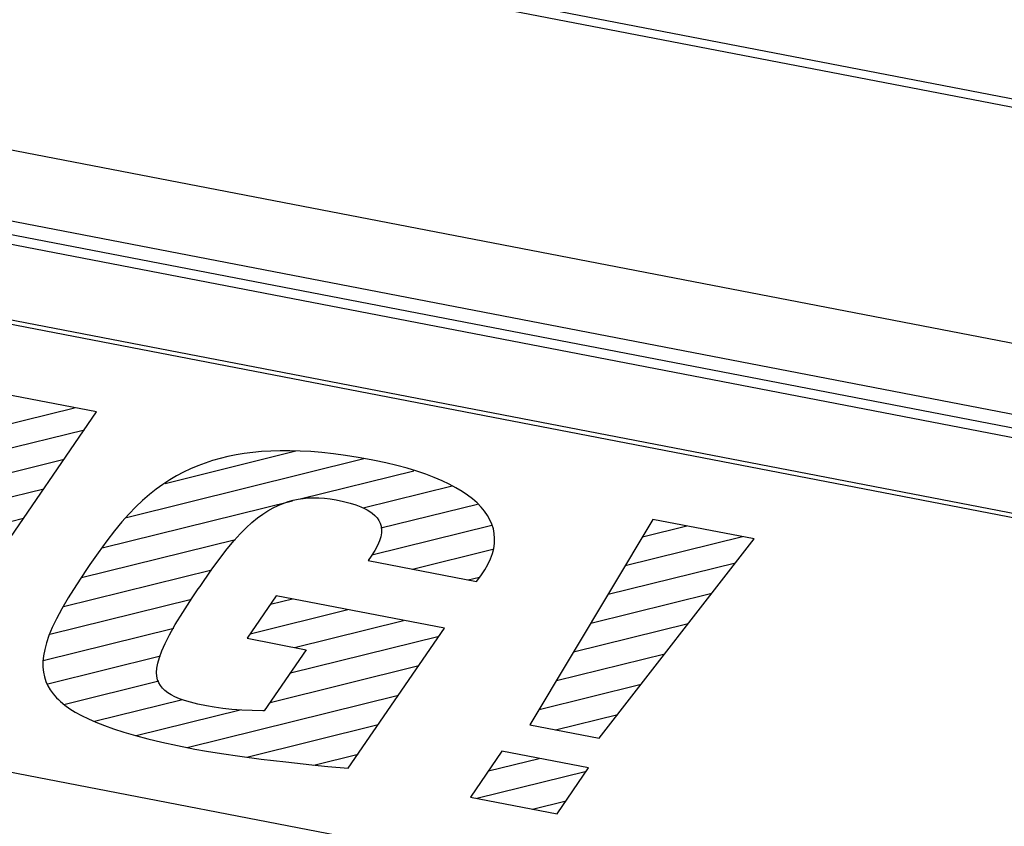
# Model space of a CAD drawing. Header units: millimetres. Extents: x -728 to -141, y -62 to 525.
# Tile 156 of 186: x -214.65 to -208.77, y 471.24 to 476.05. Entities that reach past the tile are written whole.
import ezdxf

# ---------------------------------------------------------------- set-up
doc = ezdxf.new("R2010")
doc.units = ezdxf.units.MM
doc.header["$LTSCALE"] = 23.1
doc.layers.add('R912005502_AM_0', color=7, linetype='CONTINUOUS')

msp = doc.modelspace()

# ---------------------------------------------------------------- linework, layer by layer
at = {"layer": 'R912005502_AM_0', "color": 7}
for p, q in [((-179.7502, 469.9395), (-255.1304, 484.4779)), ((-180.1096, 470.0599), (-254.6573, 484.4378)), ((-250.7118, 482.2209), (-185.8728, 469.7155)), ((-250.8144, 481.8171), (-185.9754, 469.3117)), ((-185.9754, 469.2269), (-250.8144, 481.7323)), ((-185.5912, 469.0966), (-250.8999, 481.6926)), ((-186.6966, 468.8577), (-235.6016, 478.2899)), ((-186.712, 468.8352), (-235.6016, 478.2645)), ((-237.2369, 475.9089), (-188.3319, 466.4766)), ((-214.1899, 473.7109), (-214.7975, 473.8281)), ((-214.9706, 473.5761), (-214.322, 473.7363)), ((-215.3224, 472.062), (-214.1899, 473.7109)), ((-215.0915, 473.4), (-214.2628, 473.6048)), ((-215.2124, 473.224), (-214.3837, 473.4288)), ((-214.011, 473.0823), (-212.5941, 473.4325)), ((-213.7817, 473.2852), (-213.0005, 473.4782)), ((-213.4524, 473.4338), (-213.4979, 473.4209)), ((-213.4058, 473.4451), (-213.4524, 473.4338)), ((-213.3579, 473.4548), (-213.4058, 473.4451)), ((-213.3087, 473.463), (-213.3579, 473.4548)), ((-213.2578, 473.4695), (-213.3087, 473.463)), ((-213.2053, 473.4746), (-213.2578, 473.4695)), ((-213.1508, 473.478), (-213.2053, 473.4746)), ((-213.0944, 473.4797), (-213.1508, 473.478)), ((-213.0359, 473.4798), (-213.0944, 473.4797)), ((-212.975, 473.4781), (-213.0359, 473.4798)), ((-212.9117, 473.4745), (-212.975, 473.4781)), ((-212.8457, 473.4691), (-212.9117, 473.4745)), ((-212.7768, 473.4616), (-212.8457, 473.4691)), ((-212.7049, 473.452), (-212.7768, 473.4616)), ((-212.6297, 473.4401), (-212.7049, 473.452)), ((-212.551, 473.4258), (-212.6297, 473.4401)), ((-212.5321, 473.4221), (-212.551, 473.4258)), ((-212.463, 473.4074), (-212.5321, 473.4221)), ((-213.6287, 473.3719), (-213.6708, 473.3519)), ((-213.5859, 473.39), (-213.6287, 473.3719)), ((-213.5423, 473.4063), (-213.5859, 473.39)), ((-213.4979, 473.4209), (-213.5423, 473.4063)), ((-212.3979, 473.3917), (-212.463, 473.4074)), ((-212.3365, 473.3751), (-212.3979, 473.3917)), ((-212.279, 473.3577), (-212.3365, 473.3751)), ((-213.7535, 473.3056), (-213.7942, 473.279)), ((-213.7124, 473.3299), (-213.7535, 473.3056)), ((-213.6708, 473.3519), (-213.7124, 473.3299)), ((-212.9742, 473.1924), (-212.2955, 473.3601)), ((-212.2251, 473.3394), (-212.279, 473.3577)), ((-212.1749, 473.3203), (-212.2251, 473.3394)), ((-212.1283, 473.3005), (-212.1749, 473.3203)), ((-215.3334, 473.0479), (-214.5046, 473.2527)), ((-213.8347, 473.2499), (-213.875, 473.218)), ((-213.7942, 473.279), (-213.8347, 473.2499)), ((-212.5994, 473.1388), (-212.0679, 473.2701)), ((-212.0851, 473.2801), (-212.1283, 473.3005)), ((-212.0453, 473.2589), (-212.0851, 473.2801)), ((-212.0089, 473.2372), (-212.0453, 473.2589)), ((-213.875, 473.218), (-213.9154, 473.1829)), ((-213.0175, 473.1842), (-212.9878, 473.1906)), ((-212.9878, 473.1906), (-212.9576, 473.1952)), ((-212.9576, 473.1952), (-212.927, 473.1982)), ((-212.927, 473.1982), (-212.8955, 473.1995)), ((-212.8955, 473.1995), (-212.8795, 473.1995)), ((-212.8795, 473.1995), (-212.8631, 473.199)), ((-212.8631, 473.199), (-212.8298, 473.1968)), ((-212.8298, 473.1968), (-212.7951, 473.1927)), ((-212.7951, 473.1927), (-212.7591, 473.1867)), ((-212.7591, 473.1867), (-212.7157, 473.1774)), ((-211.9757, 473.2148), (-212.0089, 473.2372)), ((-211.9456, 473.1918), (-211.9757, 473.2148)), ((-211.9188, 473.1681), (-211.9456, 473.1918)), ((-214.1571, 472.9), (-213.0211, 473.1808)), ((-213.956, 473.1444), (-213.9972, 473.1019)), ((-213.9154, 473.1829), (-213.956, 473.1444)), ((-213.1671, 473.1216), (-213.1366, 473.1388)), ((-213.1366, 473.1388), (-213.1065, 473.1534)), ((-213.1065, 473.1534), (-213.0768, 473.1657)), ((-213.0768, 473.1657), (-213.0472, 473.1759)), ((-213.0472, 473.1759), (-213.0175, 473.1842)), ((-212.7157, 473.1774), (-212.6773, 473.1675)), ((-212.6773, 473.1675), (-212.6434, 473.1569)), ((-212.6434, 473.1569), (-212.6136, 473.1456)), ((-212.6136, 473.1456), (-212.5875, 473.1337)), ((-212.5875, 473.1337), (-212.5758, 473.1275)), ((-212.5758, 473.1275), (-212.5649, 473.1212)), ((-212.493, 473.0189), (-211.9164, 473.1614)), ((-211.895, 473.1439), (-211.9188, 473.1681)), ((-211.8742, 473.1191), (-211.895, 473.1439)), ((-215.4543, 472.8719), (-214.6255, 473.0767)), ((-213.9972, 473.1019), (-214.0393, 473.0548)), ((-213.2628, 473.0515), (-213.23, 473.0784)), ((-213.23, 473.0784), (-213.1982, 473.1016)), ((-213.1982, 473.1016), (-213.1671, 473.1216)), ((-212.5649, 473.1212), (-212.5455, 473.1079)), ((-212.5455, 473.1079), (-212.5291, 473.094)), ((-212.5291, 473.094), (-212.5156, 473.0793)), ((-212.5156, 473.0793), (-212.5049, 473.0637)), ((-211.8565, 473.0936), (-211.8742, 473.1191)), ((-211.8419, 473.0675), (-211.8565, 473.0936)), ((-210.8691, 473.0704), (-211.604, 471.844)), ((-210.2657, 472.954), (-210.8691, 473.0704)), ((-214.0393, 473.0548), (-214.083, 473.0019)), ((-213.3322, 472.9848), (-213.2967, 473.0205)), ((-213.2967, 473.0205), (-213.2628, 473.0515)), ((-212.5475, 472.8593), (-211.83, 473.0366)), ((-212.5049, 473.0637), (-212.4968, 473.047)), ((-212.4968, 473.047), (-212.4916, 473.0292)), ((-212.4916, 473.0292), (-212.4893, 473.01)), ((-212.4893, 473.01), (-212.4899, 472.9893)), ((-211.8303, 473.0407), (-211.8419, 473.0675)), ((-211.8218, 473.0133), (-211.8303, 473.0407)), ((-211.8165, 472.9852), (-211.8218, 473.0133)), ((-210.9315, 472.9662), (-210.6674, 473.0315)), ((-214.083, 473.0019), (-214.1296, 472.9415)), ((-213.3696, 472.9434), (-213.3322, 472.9848)), ((-212.4939, 472.9667), (-212.5015, 472.942)), ((-212.4899, 472.9893), (-212.4939, 472.9667)), ((-211.8143, 472.9565), (-211.8165, 472.9852)), ((-211.8154, 472.927), (-211.8143, 472.9565)), ((-211.1902, 471.7642), (-210.2657, 472.954)), ((-211.0343, 472.7947), (-210.3352, 472.9674)), ((-214.2811, 472.7232), (-213.3601, 472.9508)), ((-214.1296, 472.9415), (-214.1813, 472.8702)), ((-213.4541, 472.8376), (-213.4098, 472.895)), ((-213.4098, 472.895), (-213.3696, 472.9434)), ((-212.5131, 472.9147), (-212.5293, 472.8844)), ((-212.5015, 472.942), (-212.5131, 472.9147)), ((-211.8277, 472.8659), (-211.8198, 472.8969)), ((-211.8198, 472.8969), (-211.8154, 472.927)), ((-214.1813, 472.8702), (-214.2298, 472.8005)), ((-213.5055, 472.7668), (-213.4541, 472.8376)), ((-212.5509, 472.8499), (-212.5688, 472.8241)), ((-212.5293, 472.8844), (-212.5509, 472.8499)), ((-212.3046, 472.7731), (-211.8245, 472.8918)), ((-211.8541, 472.8017), (-211.839, 472.8342)), ((-211.839, 472.8342), (-211.8277, 472.8659)), ((-214.2298, 472.8005), (-214.2494, 472.7718)), ((-212.5688, 472.8241), (-211.9224, 472.6994)), ((-211.8729, 472.7684), (-211.8541, 472.8017)), ((-211.1372, 472.6231), (-210.3769, 472.8109)), ((-214.3872, 472.5508), (-213.5016, 472.7697)), ((-214.2494, 472.7718), (-214.3104, 472.6799)), ((-213.5724, 472.6705), (-213.5055, 472.7668)), ((-211.9723, 472.7091), (-211.9054, 472.7256)), ((-211.9224, 472.6994), (-211.8956, 472.7343)), ((-211.8956, 472.7343), (-211.8729, 472.7684)), ((-214.3104, 472.6799), (-214.3589, 472.6028)), ((-213.583, 472.655), (-213.5724, 472.6705)), ((-214.3589, 472.6028), (-214.3979, 472.536)), ((-213.6759, 472.515), (-213.6188, 472.6022)), ((-213.6188, 472.6022), (-213.583, 472.655)), ((-213.1179, 472.6145), (-213.292, 472.361)), ((-212.1137, 472.4208), (-213.1179, 472.6145)), ((-211.24, 472.4515), (-210.5175, 472.63)), ((-214.4684, 472.3846), (-213.6245, 472.5932)), ((-213.1529, 472.5635), (-213.0217, 472.5959)), ((-214.3979, 472.536), (-214.4293, 472.4771)), ((-213.7203, 472.4427), (-213.6759, 472.515)), ((-213.2738, 472.3874), (-212.6895, 472.5318)), ((-214.4545, 472.4243), (-214.4743, 472.3766)), ((-214.4293, 472.4771), (-214.4545, 472.4243)), ((-213.7548, 472.3817), (-213.7203, 472.4427)), ((-213.0097, 472.3065), (-212.3572, 472.4678)), ((-211.3428, 472.2799), (-210.6581, 472.4491)), ((-214.5098, 472.2282), (-213.7291, 472.4211)), ((-214.4743, 472.3766), (-214.4892, 472.3331)), ((-213.7813, 472.3298), (-213.7548, 472.3817)), ((-213.0336, 472.1545), (-212.146, 472.3738)), ((-212.6878, 471.5849), (-212.1137, 472.4208)), ((-214.4892, 472.3331), (-214.5, 472.2931)), ((-213.8011, 472.2852), (-213.7813, 472.3298)), ((-213.292, 472.361), (-212.9386, 472.2928)), ((-214.5069, 472.256), (-214.5102, 472.2216)), ((-214.5, 472.2931), (-214.5069, 472.256)), ((-214.4818, 472.089), (-213.8087, 472.2553)), ((-213.8246, 472.2129), (-213.8152, 472.2466)), ((-213.8152, 472.2466), (-213.8011, 472.2852)), ((-212.9386, 472.2928), (-213.1896, 471.9274)), ((-211.4456, 472.1083), (-210.7986, 472.2682)), ((-214.5102, 472.2216), (-214.5103, 472.1894)), ((-214.5103, 472.1894), (-214.5073, 472.1592)), ((-213.8299, 472.1834), (-213.8246, 472.2129)), ((-213.1545, 471.9784), (-212.267, 472.1977)), ((-214.5073, 472.1592), (-214.5013, 472.1306)), ((-214.5013, 472.1306), (-214.4925, 472.1035)), ((-213.8316, 472.1574), (-213.8299, 472.1834)), ((-213.8302, 472.1343), (-213.8316, 472.1574)), ((-213.8259, 472.1136), (-213.8302, 472.1343)), ((-214.4925, 472.1035), (-214.4808, 472.0776)), ((-214.4808, 472.0776), (-214.4664, 472.0529)), ((-214.3854, 471.9666), (-213.8193, 472.1065)), ((-213.8189, 472.095), (-213.8259, 472.1136)), ((-213.8094, 472.0781), (-213.8189, 472.095)), ((-213.7974, 472.0626), (-213.8094, 472.0781)), ((-211.5484, 471.9368), (-210.9392, 472.0873)), ((-214.4664, 472.0529), (-214.4492, 472.0291)), ((-214.4492, 472.0291), (-214.4291, 472.0061)), ((-213.7829, 472.0483), (-213.7974, 472.0626)), ((-213.7658, 472.0351), (-213.7829, 472.0483)), ((-213.7458, 472.0228), (-213.7658, 472.0351)), ((-213.7227, 472.0111), (-213.7458, 472.0228)), ((-213.696, 472), (-213.7227, 472.0111)), ((-213.6501, 471.7098), (-212.3879, 472.0217)), ((-214.4291, 472.0061), (-214.4179, 471.9948)), ((-214.4179, 471.9948), (-214.4059, 471.9837)), ((-214.4059, 471.9837), (-214.3796, 471.962)), ((-214.3796, 471.962), (-214.3501, 471.9408)), ((-214.2017, 471.8658), (-213.6783, 471.9951)), ((-213.6649, 471.9893), (-213.696, 472)), ((-213.6286, 471.9788), (-213.6649, 471.9893)), ((-213.5858, 471.9684), (-213.6286, 471.9788)), ((-213.5348, 471.9578), (-213.5858, 471.9684)), ((-213.4883, 471.9497), (-213.5348, 471.9578)), ((-214.3501, 471.9408), (-214.3171, 471.9201)), ((-214.3171, 471.9201), (-214.2803, 471.8997)), ((-214.2803, 471.8997), (-214.2394, 471.8796)), ((-213.9534, 471.781), (-213.334, 471.9341)), ((-213.4373, 471.9426), (-213.4883, 471.9497)), ((-213.382, 471.9367), (-213.4373, 471.9426)), ((-213.323, 471.9321), (-213.382, 471.9367)), ((-213.261, 471.929), (-213.323, 471.9321)), ((-213.1976, 471.9275), (-213.261, 471.929)), ((-213.1896, 471.9274), (-213.1976, 471.9275)), ((-211.4514, 471.8146), (-211.0797, 471.9064)), ((-214.2394, 471.8796), (-214.1941, 471.8597)), ((-214.1941, 471.8597), (-214.1439, 471.8399)), ((-214.1439, 471.8399), (-214.0883, 471.8202)), ((-213.2929, 471.6519), (-212.5088, 471.8456)), ((-211.604, 471.844), (-211.1902, 471.7642)), ((-214.0883, 471.8202), (-214.0268, 471.8005)), ((-214.0268, 471.8005), (-213.9587, 471.7807)), ((-213.9587, 471.7807), (-213.8834, 471.7608)), ((-213.8834, 471.7608), (-213.7999, 471.7407)), ((-213.7999, 471.7407), (-213.7074, 471.7204)), ((-213.7074, 471.7204), (-213.6046, 471.6997)), ((-213.6046, 471.6997), (-213.5334, 471.6869)), ((-213.5334, 471.6869), (-213.4442, 471.6726)), ((-213.4442, 471.6726), (-213.3355, 471.6569)), ((-212.8928, 471.6046), (-212.6297, 471.6696)), ((-211.7702, 471.6873), (-211.9584, 471.4132)), ((-211.2531, 471.5875), (-211.7702, 471.6873)), ((-213.3355, 471.6569), (-213.2071, 471.6401)), ((-213.2071, 471.6401), (-213.0612, 471.6227)), ((-213.0612, 471.6227), (-212.9053, 471.6057)), ((-212.9053, 471.6057), (-212.809, 471.596)), ((-211.8509, 471.5697), (-211.5482, 471.6445)), ((-212.809, 471.596), (-212.6878, 471.5849)), ((-211.9213, 471.4061), (-211.2665, 471.5679)), ((-211.4413, 471.3135), (-211.2531, 471.5875)), ((-211.9584, 471.4132), (-211.4413, 471.3135)), ((-211.5891, 471.342), (-211.3875, 471.3918))]:
    msp.add_line(p, q, dxfattribs=at)

doc.saveas('drawing.dxf')
